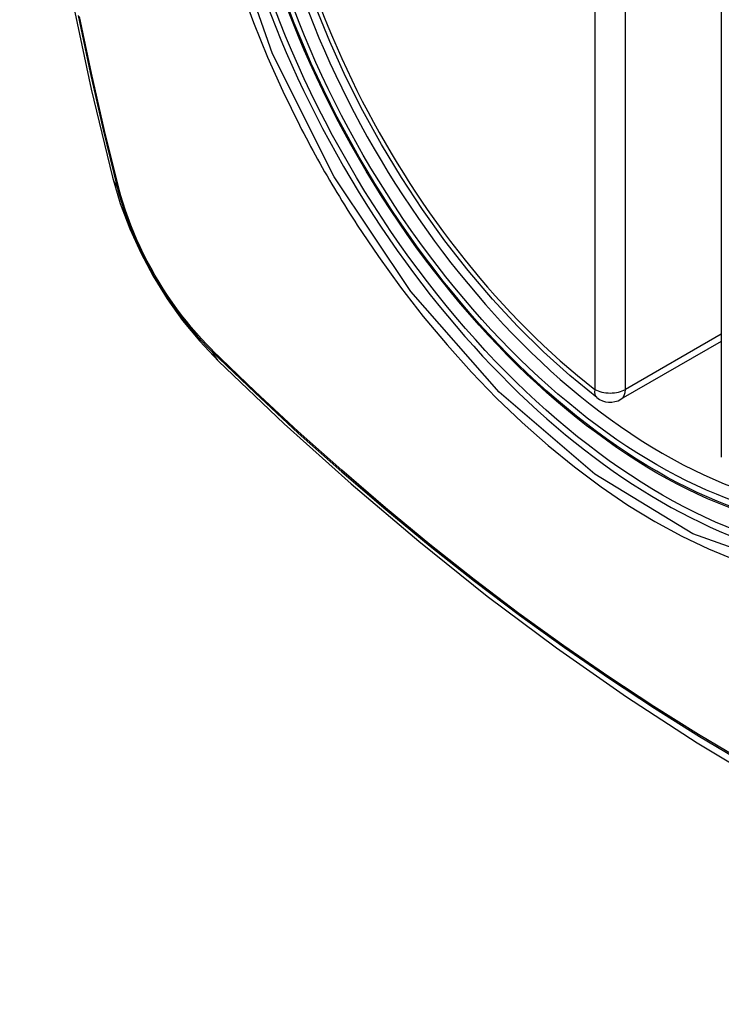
# Model space of a CAD drawing. Header units: inches. Extents: x 173.1 to 204.9, y 64.7 to 98.7.
# Tile 18 of 30: x 194.886 to 195.269, y 79.259 to 79.796. Entities that reach past the tile are written whole.
import ezdxf

# ---------------------------------------------------------------- set-up
doc = ezdxf.new("R2010")
doc.units = ezdxf.units.IN
doc.header["$MEASUREMENT"] = 0
doc.layers.add('Visible Edges(ANSI)', color=7, linetype='Continuous', lineweight=25)
doc.layers.add('Visible Tangent Edges(ANSI)', color=7, linetype='Continuous', lineweight=25)

msp = doc.modelspace()

# ---------------------------------------------------------------- linework, layer by layer
at = {"layer": 'Visible Edges(ANSI)'}
for p, q in [((195.2686785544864, 80.04213990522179), (195.2686785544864, 79.55746667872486)), ((195.2686785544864, 79.6205877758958), (195.2140140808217, 79.58902722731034))]:
    msp.add_line(p, q, dxfattribs=at)
at = {"layer": 'Visible Edges(ANSI)', "flags": 128}
for points in [[(194.9404197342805, 80.41713741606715), (194.9275752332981, 80.37908088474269), (194.9165154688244, 80.33989893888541), (194.9072177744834, 80.29966316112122), (194.8996591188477, 80.25844354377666), (194.8938171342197, 80.21630365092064), (194.8896701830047, 80.17330602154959), (194.8871967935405, 80.12951302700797), (194.8863767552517, 80.08498615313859), (194.887190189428, 80.03978757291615), (194.8896174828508, 79.99397957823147), (194.8936388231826, 79.94762556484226), (194.8992340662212, 79.90079087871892), (194.906382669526, 79.85354105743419), (194.9150637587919, 79.8059427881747), (194.9252543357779, 79.75806510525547), (194.9369311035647, 79.70997725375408)], [(195.2008649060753, 79.58992689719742), (195.1861766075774, 79.60193439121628), (195.1717626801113, 79.61492292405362), (195.1576827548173, 79.62882995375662), (195.1439964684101, 79.64359287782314), (195.130763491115, 79.65914908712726), (195.1180426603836, 79.67543024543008), (195.1058869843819, 79.69235961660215), (195.0943481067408, 79.70985998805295), (195.08347769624, 79.72785407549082), (195.0733273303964, 79.74626420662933), (195.0639431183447, 79.76500774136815), (195.0553631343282, 79.78400031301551), (195.0476248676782, 79.8031578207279)], [(194.9369311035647, 79.70997725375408), (194.9411701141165, 79.69568481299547), (194.9463113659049, 79.6819625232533), (194.9522977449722, 79.66875794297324), (194.9591003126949, 79.656038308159), (194.9667145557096, 79.64378729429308), (194.9751568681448, 79.63200064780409), (194.9844700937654, 79.62068704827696), (194.9947282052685, 79.60986973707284)], [(194.9947282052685, 79.60986973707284), (195.0305351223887, 79.57571343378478), (195.0669031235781, 79.54294929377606), (195.1037838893, 79.51163211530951), (195.1411291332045, 79.48181633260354), (195.1788915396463, 79.45355336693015), (195.2170246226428, 79.42689377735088), (195.2554818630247, 79.40188768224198), (195.2942182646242, 79.37858393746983), (195.3331896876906, 79.35703067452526), (195.3723522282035, 79.33727619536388), (195.4116627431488, 79.31936874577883), (195.451077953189, 79.30335810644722), (195.4905545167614, 79.28929428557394), (195.5300485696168, 79.27722843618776), (195.5695110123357, 79.26721550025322), (195.6088911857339, 79.25931089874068)]]:
    msp.add_lwpolyline(points, dxfattribs=at)
at = {"layer": 'Visible Edges(ANSI)'}
msp.add_arc((195.2081085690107, 79.59925587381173), 0.0118110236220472, 232.171732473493, 299.9999999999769, dxfattribs=at)
msp.add_ellipse((195.233511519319, 79.81446969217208), major_axis=(-0.1599409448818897, 0.2770258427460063), ratio=0.5773502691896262, dxfattribs=at)
msp.add_ellipse((195.2369913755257, 79.81647878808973), major_axis=(0.1574803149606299, -0.27276390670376), ratio=0.577350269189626, start_param=2.363976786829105, end_param=7.060801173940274, dxfattribs=at)
at = {"layer": 'Visible Tangent Edges(ANSI)'}
for p, q in [((195.1997569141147, 80.07910727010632), (195.1997569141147, 79.5944340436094)), ((195.2164602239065, 79.5944340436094), (195.2164602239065, 80.07910727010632)), ((194.9404525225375, 79.70385452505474), (194.9403336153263, 79.7043091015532)), ((195.2686785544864, 79.62458231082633), (195.2164602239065, 79.5944340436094)), ((194.9915206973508, 79.61565047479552), (194.9911864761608, 79.61598073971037))]:
    msp.add_line(p, q, dxfattribs=at)
at = {"layer": 'Visible Tangent Edges(ANSI)', "flags": 128}
for points in [[(195.457637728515, 79.80827613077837), (195.4753684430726, 79.73978196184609), (195.4819050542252, 79.67462908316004), (195.4769777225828, 79.6159812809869), (195.4607129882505, 79.56634498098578), (195.4340873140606, 79.52820002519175), (195.3982926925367, 79.50332128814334), (195.3549416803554, 79.49276777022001), (195.3058016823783, 79.49696674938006), (195.2532513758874, 79.51571698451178), (195.1997036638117, 79.548217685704), (195.147721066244, 79.59288909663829), (195.099586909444, 79.64781494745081), (195.0577333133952, 79.71018053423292), (195.0241134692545, 79.77726293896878), (194.9999796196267, 79.84633467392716)], [(195.0068487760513, 79.81323055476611), (195.0137901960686, 79.79430995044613), (195.0214457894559, 79.77551139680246), (195.02979106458, 79.75688161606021), (195.0388046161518, 79.73846010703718)], [(194.9182454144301, 79.7981113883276), (194.9246911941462, 79.76707583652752), (194.9317952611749, 79.73587991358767), (194.9395520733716, 79.70454753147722)], [(194.9403336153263, 79.7043091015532), (194.9325640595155, 79.73556767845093), (194.9254452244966, 79.76669441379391), (194.9189831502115, 79.79766524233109)], [(195.0388046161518, 79.73846010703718), (195.0400016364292, 79.73612687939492), (195.0412092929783, 79.7337977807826), (195.0424275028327, 79.73147297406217), (195.0436561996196, 79.72915257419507), (195.0448953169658, 79.72683667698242), (195.0461448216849, 79.72452545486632), (195.0474046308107, 79.72221895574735), (195.0486746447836, 79.71991737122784), (195.0499547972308, 79.71762073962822), (195.0512451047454, 79.71532926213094), (195.0525454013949, 79.71304301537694), (195.053855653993, 79.71076213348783), (195.055175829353, 79.70848673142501), (195.0565057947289, 79.70621692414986), (195.0578455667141, 79.7039528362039), (195.0591950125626, 79.70169460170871), (195.0605540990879, 79.6994423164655), (195.0619227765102, 79.697196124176), (195.0633009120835, 79.69495612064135), (195.0646885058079, 79.69272245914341), (195.0660854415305, 79.69049518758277), (195.067491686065, 79.68827451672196), (195.0689071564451, 79.68606053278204), (195.0703318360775, 79.6838533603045)], [(194.9395520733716, 79.70454753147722), (194.9406448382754, 79.70050096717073), (194.941848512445, 79.69643926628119), (194.943161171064, 79.692368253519), (194.9445808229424, 79.6882939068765), (194.9461056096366, 79.68422201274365), (194.9477336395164, 79.68015872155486), (194.9494624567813, 79.67610981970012), (194.951289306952, 79.67208099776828), (194.9532113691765, 79.66807794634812), (194.9552257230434, 79.66410626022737), (194.9573296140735, 79.66017166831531), (194.9595201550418, 79.65627974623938), (194.9617945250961, 79.6524361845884), (194.9641498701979, 79.64864676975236), (194.9665829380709, 79.64491717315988), (194.9690897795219, 79.64125231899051), (194.9716665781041, 79.63765716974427), (194.9743094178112, 79.63413663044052), (194.9770144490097, 79.63069552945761), (194.9797777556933, 79.62733884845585), (194.9825954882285, 79.62407153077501), (194.9854637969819, 79.62089836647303), (194.9883787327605, 79.61782435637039), (194.9913364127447, 79.61485442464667)], [(194.9911864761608, 79.61598073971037), (194.988291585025, 79.61891143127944), (194.985440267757, 79.62193982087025), (194.9826359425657, 79.62506148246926), (194.9798821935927, 79.62827185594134), (194.9771825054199, 79.63156651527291), (194.9745403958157, 79.63494093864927), (194.9719594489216, 79.63839068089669), (194.9694430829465, 79.6419112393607), (194.9669948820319, 79.64549813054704), (194.9646182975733, 79.64914687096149), (194.9623169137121, 79.65285290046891), (194.9600938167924, 79.65661095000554), (194.9579515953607, 79.66041565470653), (194.9558929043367, 79.6642618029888), (194.9539203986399, 79.66814429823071), (194.9520366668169, 79.67205781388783), (194.9502442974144, 79.67599721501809), (194.9485459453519, 79.67995732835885), (194.946944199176, 79.68393286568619), (194.9454412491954, 79.68791850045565), (194.9440388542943, 79.69190877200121), (194.942738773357, 79.69589841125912), (194.9415427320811, 79.69988209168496), (194.9404525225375, 79.70385452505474)], [(195.0703318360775, 79.6838533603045), (195.0818120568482, 79.66679677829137), (195.0938206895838, 79.65020723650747), (195.1063104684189, 79.63414457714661), (195.1192342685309, 79.61866867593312), (195.1325447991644, 79.60383933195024), (195.1461949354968, 79.58971644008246), (195.1601351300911, 79.57635981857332), (195.1743059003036, 79.56381858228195), (195.1886637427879, 79.55212533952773), (195.2031678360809, 79.54131149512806), (195.2177773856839, 79.53140845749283), (195.2324516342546, 79.52244767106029), (195.2471388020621, 79.51446788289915), (195.2617578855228, 79.5075174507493), (195.2762606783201, 79.5016105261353)], [(194.9913364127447, 79.61485442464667), (195.0146152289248, 79.59244966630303), (195.0381475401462, 79.57063809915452), (195.0619068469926, 79.54944985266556), (195.0858667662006, 79.528911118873), (195.1099998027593, 79.50904808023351), (195.1342776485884, 79.48988482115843), (195.1586716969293, 79.47144467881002), (195.1831529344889, 79.4537486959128), (195.2076923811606, 79.43681575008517), (195.2322538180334, 79.4206680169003), (195.2568124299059, 79.40531802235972), (195.2813667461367, 79.39076420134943)], [(195.2808353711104, 79.39179942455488), (195.2563408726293, 79.40632066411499), (195.2318395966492, 79.42164330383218), (195.2073338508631, 79.43776831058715), (195.1828491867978, 79.45468246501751), (195.158422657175, 79.47236249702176), (195.1340840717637, 79.49078847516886), (195.1098630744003, 79.50993822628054), (195.0857889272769, 79.52978738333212), (195.0618903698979, 79.55031057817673), (195.0381951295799, 79.57148088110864), (195.0147349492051, 79.59326559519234), (194.9915206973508, 79.61565047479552)]]:
    msp.add_lwpolyline(points, dxfattribs=at)
at = {"layer": 'Visible Tangent Edges(ANSI)'}
for centre, major_axis, ratio, start_param, end_param in [((195.2359975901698, 79.81590502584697), (-0.1731810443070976, 0.2999583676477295), 0.577350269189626, 5.055269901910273, 10.65269335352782), ((195.2359474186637, 79.81587605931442), (-0.1505905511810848, 0.2608304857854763), 0.5773502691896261, 5.66855048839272, 8.468616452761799), ((195.0513053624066, 79.73944851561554), (-0.1143742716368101, -0.0294712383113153), 0.3545133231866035, 0, 0.14166605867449), ((194.9488648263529, 79.70745596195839), (-0.0095331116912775, -0.0024484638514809), 0.3593050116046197, 0.141945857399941, 0.4056528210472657), ((194.9985115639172, 79.62146529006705), (-0.0068869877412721, -0.0070316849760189), 0.3593050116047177, 5.877532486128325, 6.141239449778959), ((195.0774381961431, 79.69418511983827), (-0.0827099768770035, -0.08431540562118), 0.3545133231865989, 6.141519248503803, 6.2831853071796), ((195.2081085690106, 79.59925587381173), (-0.0072436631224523, -0.0093289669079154), 0.4708410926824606, 5.569756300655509, 6.283185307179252), ((195.2081085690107, 79.59925587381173), (0.0118110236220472, 8e-16), 0.5773502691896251, 3.92699081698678, 5.497787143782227), ((195.2081085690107, 79.59925587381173), (0.0059055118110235, -0.0102286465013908), 0.577350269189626, 0, 0.7853981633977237)]:
    msp.add_ellipse(centre, major_axis=major_axis, ratio=ratio, start_param=start_param, end_param=end_param, dxfattribs=at)
for centre, major_axis, ratio in [((195.2365896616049, 79.81624685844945), (0.171107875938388, -0.296367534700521), 0.5773502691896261), ((195.2336154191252, 79.81452967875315), (-0.1626954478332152, 0.2817967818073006), 0.577350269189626), ((195.233511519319, 79.81446969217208), (0.1620986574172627, -0.2807631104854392), 0.577350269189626)]:
    msp.add_ellipse(centre, major_axis=major_axis, ratio=ratio, dxfattribs=at)

doc.saveas('drawing.dxf')
